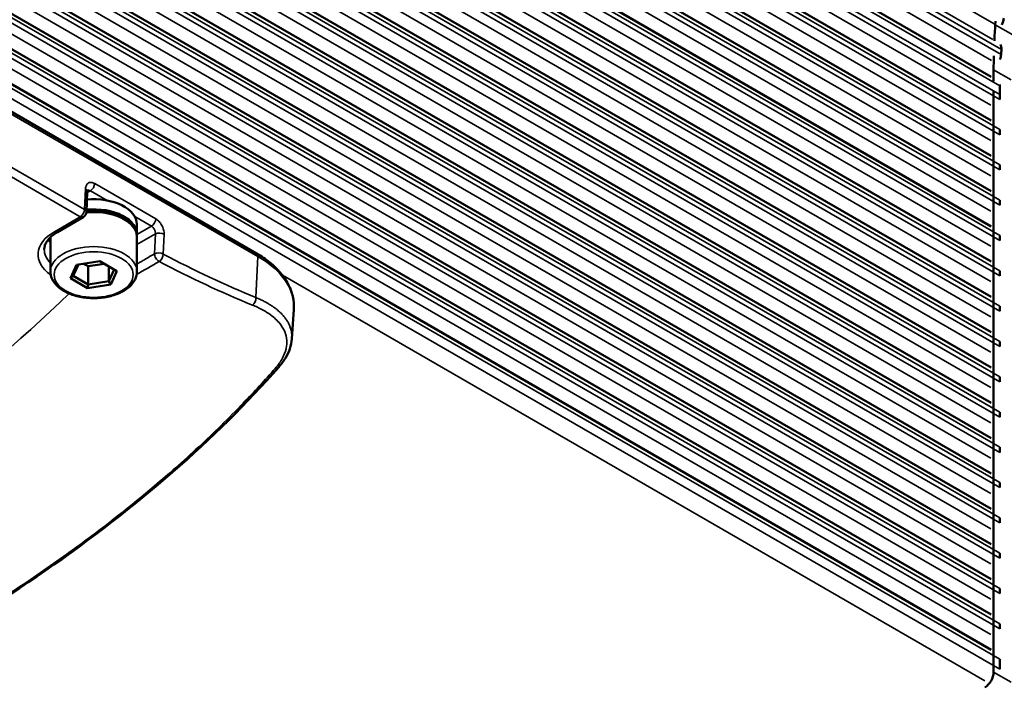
# Paper-space layout 'Sheet_1' of a CAD drawing. Header units: millimetres. Extents: x 0 to 118, y 0 to 118.
# Tile 150 of 206: x 97.92 to 101.06, y 20.04 to 22.15. Entities that reach past the tile are written whole.
import ezdxf

# ---------------------------------------------------------------- set-up
doc = ezdxf.new("R2010")
doc.units = ezdxf.units.MM
doc.layers.add('Visible (ANSI)', color=7, linetype='Continuous', lineweight=50)
doc.layers.add('Visible Narrow (ANSI)', color=7, linetype='Continuous', lineweight=35)

psp = doc.layouts.new('Sheet_1')

# ---------------------------------------------------------------- linework, layer by layer
at = {"layer": 'Visible (ANSI)'}
for p, q in [((101.01829, 21.9664), (85.47545, 30.94006)), ((101.01808, 21.82687), (85.47545, 30.80041)), ((101.01808, 21.71436), (85.47545, 30.6879)), ((101.01808, 21.60185), (85.47545, 30.57539)), ((101.01808, 21.48934), (85.47545, 30.46288)), ((101.01808, 21.37683), (85.47545, 30.35037)), ((101.01808, 21.26432), (85.47545, 30.23786)), ((101.01808, 21.15181), (85.47545, 30.12535)), ((101.01808, 21.0393), (85.47545, 30.01284)), ((101.01808, 20.92679), (85.47545, 29.90033)), ((101.01808, 20.81428), (85.47545, 29.78782)), ((101.01808, 20.70177), (85.47545, 29.67532)), ((101.01808, 20.58927), (85.47545, 29.56281)), ((101.01808, 20.47676), (85.47545, 29.4503)), ((101.01808, 20.36425), (85.47545, 29.33779)), ((101.01808, 20.25174), (85.47545, 29.22528)), ((101.01808, 20.13923), (85.47545, 29.11277)), ((87.81547, 27.67387), (98.67656, 21.40322)), ((100.6917, 22.14128), (100.6917, 22.14128)), ((101.03236, 22.14322), (101.03153, 22.13182)), ((101.02623, 21.95221), (101.02623, 21.98868)), ((101.02623, 21.94814), (101.02623, 21.94814)), ((101.02623, 20.06817), (101.02623, 21.9203)), ((101.04572, 21.90905), (101.04572, 21.89403)), ((101.04572, 21.79759), (101.04572, 21.78152)), ((101.04572, 21.68509), (101.04572, 21.66901)), ((98.13718, 21.60089), (98.13426, 21.53492)), ((101.04572, 21.57258), (101.04572, 21.5565)), ((98.12444, 21.51874), (98.04201, 21.47115)), ((98.29523, 21.46408), (98.29523, 21.49623)), ((98.01964, 21.34515), (98.01964, 21.45444)), ((98.29523, 21.34515), (98.29523, 21.45444)), ((101.04572, 21.46007), (101.04572, 21.44399)), ((98.17732, 21.37834), (98.10313, 21.36686)), ((98.23163, 21.34698), (98.17732, 21.37834)), ((98.10313, 21.36686), (98.08325, 21.32403)), ((98.10869, 21.36772), (98.09203, 21.33181)), ((98.13991, 21.36203), (98.12554, 21.37033)), ((98.19169, 21.37004), (98.13991, 21.36203)), ((98.13991, 21.36203), (98.13991, 21.30417)), ((98.20532, 21.36217), (98.20532, 21.31429)), ((98.20532, 21.31429), (98.22285, 21.35205)), ((98.21175, 21.30415), (98.23163, 21.34698)), ((101.04572, 21.34756), (101.04572, 21.33148)), ((98.08325, 21.32403), (98.09203, 21.33181)), ((98.08325, 21.32403), (98.13756, 21.29267)), ((98.09203, 21.33181), (98.13991, 21.30417)), ((98.13991, 21.30417), (98.20532, 21.31429)), ((98.21175, 21.30415), (98.20532, 21.31429)), ((98.13756, 21.29267), (98.13991, 21.30417)), ((98.13756, 21.29267), (98.21175, 21.30415)), ((98.78928, 21.13031), (98.79534, 21.22467)), ((101.04572, 21.23505), (101.04572, 21.21898)), ((101.04572, 21.12254), (101.04572, 21.10647)), ((101.04572, 21.01003), (101.04572, 20.99396)), ((101.04572, 20.89752), (101.04572, 20.88145)), ((101.04572, 20.78501), (101.04572, 20.76894)), ((101.04572, 20.6725), (101.04572, 20.65643)), ((101.04572, 20.55999), (101.04572, 20.54392)), ((101.04572, 20.44748), (101.04572, 20.43141)), ((101.04572, 20.33497), (101.04572, 20.3189)), ((101.04572, 20.22246), (101.04572, 20.20639)), ((101.04572, 20.10995), (101.04572, 20.07781))]:
    psp.add_line(p, q, dxfattribs=at)
psp.add_arc((98.1146, 21.53579), 0.01969, 300, 357.4676, dxfattribs=at)
for centre, major_axis, start_param, end_param in [((102.41817, 22.79232), (-0.98425, -1.70477), 5.4105207, 5.4415555), ((101.03067, 22.14063), (0.01969, 0.0341), 4.7909509, 5.3797294), ((101.02334, 22.03975), (0.01969, 0.0341), 5.4106535, 5.986463), ((102.41817, 22.79232), (-0.98425, -1.70478), 5.4599559, 5.4599845), ((101.02218, 22.02364), (0.01969, 0.0341), 4.9699171, 5.411973), ((102.43766, 22.71269), (0.98425, 1.70477), 2.2684656, 2.2780819), ((102.41817, 22.79232), (-0.98425, -1.70477), 5.4706516, 5.4977871), ((101.01809, 21.92106), (0.01969, 0.0341), 5.4866298, 5.6208663), ((102.43766, 22.71269), (-0.98425, -1.70477), 5.480615, 5.4977871), ((98.15744, 21.49623), (0.1378, 0), 0, 1.7268139), ((98.15744, 21.46408), (0.1378, 0), 6.2249365, 8.0204961), ((100.99839, 20.05209), (-0.01969, -0.0341), 0.7853982, 2.3561945)]:
    psp.add_ellipse(centre, major_axis=major_axis, ratio=0.5773503, start_param=start_param, end_param=end_param, dxfattribs=at)
for points, knots in [([(98.13787, 21.6045), (98.13787, 21.6045), (98.13778, 21.60434), (98.1375, 21.6035), (98.1373, 21.60259), (98.1372, 21.60123), (98.13719, 21.60106), (98.13718, 21.60089)], [0.026911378, 0.026911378, 0.026911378, 0.026911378, 0.039186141, 0.039186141, 0.055673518, 0.055673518, 0.057864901, 0.057864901, 0.057864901, 0.057864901]), ([(98.13439, 21.53783), (98.14186, 21.53859), (98.14942, 21.53897), (98.17166, 21.53902), (98.18632, 21.53763), (98.2143, 21.53214), (98.22759, 21.52802), (98.25156, 21.51728), (98.26222, 21.51064), (98.2795, 21.49528), (98.28621, 21.48656), (98.29355, 21.46981), (98.29523, 21.46214), (98.29523, 21.45444)], [3.7526534, 3.7526534, 3.7526534, 3.7526534, 3.9236513, 3.9236513, 4.2548898, 4.2548898, 4.5872356, 4.5872356, 4.9218198, 4.9218198, 5.2500938, 5.2500938, 5.4977871, 5.4977871, 5.4977871, 5.4977871]), ([(98.04201, 21.47115), (98.03622, 21.46781), (98.03098, 21.46425), (98.02173, 21.4569), (98.01772, 21.4531), (98.01097, 21.44545), (98.00823, 21.44161), (98.00397, 21.43403), (98.00244, 21.43031), (98.00044, 21.42301), (97.99996, 21.41944), (97.99996, 21.41587)], [0, 0, 0, 0, 0.15707963, 0.15707963, 0.31415927, 0.31415927, 0.4712389, 0.4712389, 0.62831853, 0.62831853, 0.78539816, 0.78539816, 0.78539816, 0.78539816]), ([(98.67656, 21.40322), (98.69183, 21.3944), (98.70594, 21.3848), (98.73147, 21.3642), (98.74289, 21.35319), (98.76266, 21.32994), (98.77101, 21.3177), (98.78426, 21.29224), (98.78916, 21.27902), (98.79514, 21.25206), (98.79622, 21.23833), (98.79534, 21.22467)], [1.57079633, 1.57079633, 1.57079633, 1.57079633, 1.73528924, 1.73528924, 1.89978215, 1.89978215, 2.06427505, 2.06427505, 2.22876796, 2.22876796, 2.39326087, 2.39326087, 2.39326087, 2.39326087]), ([(98.29523, 21.34515), (98.29523, 21.3366), (98.29315, 21.32808), (98.28513, 21.31167), (98.27894, 21.30386), (98.26271, 21.28933), (98.25233, 21.28277), (98.22868, 21.27194), (98.21535, 21.26773), (98.1873, 21.26208), (98.1726, 21.26063), (98.14322, 21.26057), (98.12855, 21.26195), (98.10058, 21.26745), (98.08728, 21.27156), (98.06331, 21.28231), (98.05265, 21.28895), (98.03537, 21.30431), (98.02866, 21.31303), (98.02132, 21.32978), (98.01964, 21.33745), (98.01964, 21.34515)], [5.4977871, 5.4977871, 5.4977871, 5.4977871, 5.7729575, 5.7729575, 6.0701651, 6.0701651, 6.3982324, 6.3982324, 6.7328473, 6.7328473, 7.065244, 7.065244, 7.3964824, 7.3964824, 7.7288283, 7.7288283, 8.0634125, 8.0634125, 8.3916865, 8.3916865, 8.6393798, 8.6393798, 8.6393798, 8.6393798]), ([(98.7893, 21.13065), (98.78804, 21.10989), (98.7807, 21.08879), (98.76255, 21.05921), (98.75546, 21.04973), (98.74729, 21.04045)], [0, 0, 0, 0, 0.27862243, 0.27862243, 0.41352779, 0.41352779, 0.41352779, 0.41352779]), ([(98.74733, 21.04049), (98.54562, 20.8116), (98.29436, 20.59284), (97.71447, 20.19248), (97.38232, 20.00801), (96.72234, 19.71276), (96.40114, 19.59335), (96.06566, 19.49161)], [0, 0, 0, 0, 3.472248, 3.472248, 6.928875, 6.928875, 9.7775259, 9.7775259, 9.7775259, 9.7775259])]:
    psp.add_open_spline(points, degree=3, knots=knots, dxfattribs=at)
psp.add_open_spline([(98.01964, 21.45444), (98.01964, 21.45455), (98.01964, 21.45465), (98.01964, 21.45476)], degree=3, dxfattribs=at)
at = {"layer": 'Visible Narrow (ANSI)'}
for p, q in [((101.02755, 22.13532), (85.48083, 31.11123)), ((85.46131, 31.05371), (101.05107, 22.05296)), ((85.47774, 31.06046), (101.02389, 22.08489)), ((85.46019, 31.03766), (101.04995, 22.03691)), ((101.01906, 22.01834), (85.47562, 30.99235)), ((85.45617, 30.93752), (101.04592, 21.93677)), ((101.04572, 21.90905), (85.45596, 30.9098)), ((85.45596, 30.89478), (101.04572, 21.89403)), ((85.47545, 30.84854), (101.01681, 21.87573)), ((101.04572, 21.79759), (85.45596, 30.79834)), ((85.45596, 30.78227), (101.04572, 21.78152)), ((85.47545, 30.73603), (101.01681, 21.76322)), ((101.04572, 21.68509), (85.45596, 30.68584)), ((85.45596, 30.66976), (101.04572, 21.66901)), ((85.47545, 30.62352), (101.01681, 21.65071)), ((101.04572, 21.57258), (85.45596, 30.57333)), ((85.45596, 30.55725), (101.04572, 21.5565)), ((85.47545, 30.51101), (101.01681, 21.5382)), ((101.04572, 21.46007), (85.45596, 30.46082)), ((85.45596, 30.44474), (101.04572, 21.44399)), ((85.47545, 30.3985), (101.01681, 21.42569)), ((101.04572, 21.34756), (85.45596, 30.34831)), ((85.45596, 30.33223), (101.04572, 21.33148)), ((85.47545, 30.28599), (101.01681, 21.31318)), ((101.04572, 21.23505), (85.45596, 30.2358)), ((85.45596, 30.21972), (101.04572, 21.21898)), ((85.47545, 30.17348), (101.01681, 21.20068)), ((101.04572, 21.12254), (85.45596, 30.12329)), ((85.45596, 30.10722), (101.04572, 21.10647)), ((85.47545, 30.06097), (101.01681, 21.08817)), ((101.04572, 21.01003), (85.45596, 30.01078)), ((85.45596, 29.99471), (101.04572, 20.99396)), ((85.47545, 29.94846), (101.01681, 20.97566)), ((101.04572, 20.89752), (85.45596, 29.89827)), ((85.45596, 29.8822), (101.04572, 20.88145)), ((85.47545, 29.83595), (101.01681, 20.86315)), ((101.04572, 20.78501), (85.45596, 29.78576)), ((85.45596, 29.76969), (101.04572, 20.76894)), ((85.47545, 29.72344), (101.01681, 20.75064)), ((101.04572, 20.6725), (85.45596, 29.67325)), ((85.45596, 29.65718), (101.04572, 20.65643)), ((85.47545, 29.61093), (101.01681, 20.63813)), ((101.04572, 20.55999), (85.45596, 29.56074)), ((85.45596, 29.54467), (101.04572, 20.54392)), ((85.47545, 29.49843), (101.01681, 20.52562)), ((101.04572, 20.44748), (85.45596, 29.44823)), ((85.45596, 29.43216), (101.04572, 20.43141)), ((85.47545, 29.38592), (101.01681, 20.41311)), ((101.04572, 20.33497), (85.45596, 29.33572)), ((85.45596, 29.31965), (101.04572, 20.3189)), ((85.47545, 29.27341), (101.01681, 20.3006)), ((101.04572, 20.22246), (85.45596, 29.22321)), ((85.45596, 29.20714), (101.04572, 20.20639)), ((85.47545, 29.1609), (101.01681, 20.18809)), ((101.04572, 20.10995), (85.45596, 29.1107)), ((85.45596, 29.07856), (101.04572, 20.07781)), ((98.68062, 21.39335), (87.81953, 27.66401)), ((95.03838, 23.32705), (98.1285, 21.54297)), ((98.1146, 21.51971), (95.02448, 23.30379)), ((101.03153, 22.13182), (101.08721, 22.09968)), ((101.08191, 21.95654), (101.02623, 21.98868)), ((98.16071, 21.62586), (98.35558, 21.51335)), ((98.1285, 21.54297), (98.13141, 21.60895)), ((98.14681, 21.6026), (98.137, 21.59694)), ((98.2, 21.5719), (98.14681, 21.6026)), ((98.03216, 21.47212), (98.1146, 21.51971)), ((98.34168, 21.4901), (98.28849, 21.5208)), ((98.29523, 21.46327), (98.34168, 21.4901)), ((98.35414, 21.46514), (98.29523, 21.43113)), ((98.35414, 21.46514), (98.35135, 21.40197)), ((98.38196, 21.46429), (98.37917, 21.40112)), ((98.35135, 21.40194), (98.35135, 21.40189)), ((98.67483, 21.26244), (98.68062, 21.39335)), ((100.99839, 20.04084), (98.7592, 21.33364)), ((101.02623, 20.06817), (101.08191, 20.03602))]:
    psp.add_line(p, q, dxfattribs=at)
for centre, major_axis, ratio, start_param, end_param in [((98.14681, 21.61868), (-0.00984, -0.01705), 0.5773503, 0.7853982, 2.3038658), ((98.11751, 21.60176), (0.01967, -0.00087), 0.5463429, 0, 0.8102114), ((98.1146, 21.53579), (0.00984, 0.01705), 0.5773503, 3.9269908, 5.4454273), ((98.1146, 21.53579), (0.01967, -0.00087), 0.5463429, 0, 0.8102426), ((98.15744, 21.45444), (0.1378, 0), 0.5773503, 0, 1.7412796), ((98.1146, 21.53579), (0.00984, -0.01705), 0.5773503, 5.4977871, 6.2831853), ((98.34168, 21.50617), (0.00984, 0.01705), 0.5773503, 3.9269908, 5.4454597), ((98.15744, 21.39979), (-0.17717, 0), 0.5773503, 5.4977871, 6.9717923), ((98.03216, 21.48819), (0.00984, -0.01705), 0.5773503, 5.4977871, 6.2831853), ((98.36806, 21.45711), (-0.01967, 0.00087), 0.5463429, 3.9518676, 5.5226315), ((98.15744, 21.48016), (-0.15748, 0), 0.5773503, 0.386038, 0.5053605), ((98.15744, 21.45444), (-0.1378, 0), 0.5773503, 6.2791588, 6.2831853), ((98.15744, 21.41587), (-0.15748, 0), 0.5773503, 0, 0.5053605), ((98.15744, 21.34515), (-0.1378, 0), 0.5773503, 3.1415927, 6.2831853), ((98.36527, 21.39393), (0.01967, -0.00087), 0.5463429, 0.8102523, 2.3809315), ((98.03344, 55.16401), (20.82657, 36.04814), 0.5771494, 3.9363686, 3.9387998), ((98.36527, 21.39394), (-0.01001, 0.01695), 0.5705915, 0.7846184, 2.3862014), ((98.36527, 21.39393), (0.00921, 0.0174), 0.5985975, 3.9304901, 5.4237208), ((98.40433, 24.95947), (1.92987, -3.73374), 0.6067582, 5.5647916, 5.6647122), ((98.41715, 24.9661), (-1.92086, 3.7163), 0.6067582, 2.4231972, 2.5231195), ((98.66672, 21.38617), (0.00984, 0.01705), 0.5773503, 5.4454273, 6.2831853), ((98.403, 21.23307), (0.39262, 0), 0.5773503, 6.2461189, 7.0685835), ((91.7197, 23.46916), (-7.40904, 0), 0.5773503, 2.1021473, 2.6029854), ((98.66093, 21.25525), (0.00744, 0.01822), 0.6476454, 3.8751145, 5.3618571)]:
    psp.add_ellipse(centre, major_axis=major_axis, ratio=ratio, start_param=start_param, end_param=end_param, dxfattribs=at)
psp.add_ellipse((98.15744, 21.3355), major_axis=(0.12598, 0), ratio=0.5773503, dxfattribs=at)
for points, knots in [([(98.13141, 21.60895), (98.13161, 21.61347), (98.13342, 21.62094), (98.14007, 21.62849), (98.14976, 21.6304), (98.15688, 21.62807), (98.16071, 21.62586)], [0.0000478, 0.0000478, 0.0000478, 0.0000478, 0.25, 0.5, 0.75, 1, 1, 1, 1]), ([(98.13762, 21.60385), (98.13778, 21.60392), (98.13795, 21.60397), (98.13811, 21.60403), (98.13879, 21.60424), (98.1395, 21.60437), (98.14024, 21.60441), (98.14093, 21.60444), (98.14165, 21.6044), (98.14237, 21.60427), (98.14308, 21.60415), (98.14381, 21.60395), (98.14454, 21.60368), (98.1453, 21.6034), (98.14606, 21.60304), (98.14681, 21.6026)], [0.56095897, 0.56095897, 0.56095897, 0.56095897, 0.58743566, 0.58743566, 0.58743566, 0.69586878, 0.69586878, 0.69586878, 0.79701373, 0.79701373, 0.79701373, 0.89647135, 0.89647135, 0.89647135, 1, 1, 1, 1]), ([(98.35558, 21.51335), (98.35938, 21.51116), (98.36629, 21.50542), (98.37537, 21.49272), (98.38108, 21.47801), (98.38216, 21.46883), (98.38196, 21.46429)], [0, 0, 0, 0, 0.25, 0.5, 0.75, 0.9999507, 0.9999507, 0.9999507, 0.9999507]), ([(98.34168, 21.4901), (98.34294, 21.48937), (98.34418, 21.48844), (98.34535, 21.48733), (98.3464, 21.48634), (98.3474, 21.48521), (98.34832, 21.48398), (98.34913, 21.48289), (98.34988, 21.48172), (98.35055, 21.4805), (98.35074, 21.48015), (98.35093, 21.4798), (98.35111, 21.47944), (98.35148, 21.4787), (98.35182, 21.47793), (98.35213, 21.47716), (98.35255, 21.47613), (98.3529, 21.47508), (98.3532, 21.47403), (98.35348, 21.47303), (98.3537, 21.47203), (98.35387, 21.47104), (98.35403, 21.47005), (98.35414, 21.46907), (98.35419, 21.46811), (98.35424, 21.46709), (98.35423, 21.4661), (98.35414, 21.46514)], [0, 0, 0, 0, 0.1718433, 0.1718433, 0.1718433, 0.3254292, 0.3254292, 0.3254292, 0.4613187, 0.4613187, 0.4613187, 0.5, 0.5, 0.5, 0.5808211, 0.5808211, 0.5808211, 0.6884885, 0.6884885, 0.6884885, 0.7902565, 0.7902565, 0.7902565, 0.89205, 0.89205, 0.89205, 1, 1, 1, 1]), ([(98.35135, 21.40189), (98.3502, 21.40113), (98.34905, 21.40045), (98.3479, 21.39978), (98.33988, 21.39506), (98.33186, 21.39042), (98.32383, 21.38573), (98.32154, 21.38439), (98.31925, 21.38304), (98.31695, 21.38169), (98.31523, 21.38068), (98.31351, 21.37967), (98.31179, 21.37865), (98.30663, 21.37561), (98.30147, 21.37256), (98.29631, 21.36952), (98.29595, 21.3693), (98.29559, 21.36909), (98.29523, 21.36888)], [0, 0, 0, 0, 0.04166667, 0.04166667, 0.04166667, 0.33333333, 0.33333333, 0.33333333, 0.41666667, 0.41666667, 0.41666667, 0.47916667, 0.47916667, 0.47916667, 0.66666667, 0.66666667, 0.66666667, 0.67973944, 0.67973944, 0.67973944, 0.67973944]), ([(98.7893, 21.13065), (98.78932, 21.13101), (98.78934, 21.13137), (98.78936, 21.13172), (98.78946, 21.13373), (98.7895, 21.13574), (98.78947, 21.13777), (98.78945, 21.1393), (98.78939, 21.14083), (98.78929, 21.14238), (98.7892, 21.1437), (98.78909, 21.14502), (98.78894, 21.14635), (98.78873, 21.14832), (98.78845, 21.15031), (98.7881, 21.15231), (98.78775, 21.15428), (98.78734, 21.15627), (98.78686, 21.15827), (98.78637, 21.16025), (98.78582, 21.16224), (98.7852, 21.16423), (98.78458, 21.16621), (98.78389, 21.16818), (98.78313, 21.17014), (98.78292, 21.1707), (98.7827, 21.17126), (98.78247, 21.17182), (98.78167, 21.17378), (98.7808, 21.17574), (98.77988, 21.17766), (98.77895, 21.17961), (98.77795, 21.18152), (98.7769, 21.18341), (98.77584, 21.18532), (98.77471, 21.18721), (98.77355, 21.18905), (98.77248, 21.19072), (98.77139, 21.19236), (98.77026, 21.19396), (98.76899, 21.19576), (98.76768, 21.19752), (98.76633, 21.19923), (98.76548, 21.20032), (98.76461, 21.20138), (98.76373, 21.20244), (98.76231, 21.20414), (98.76084, 21.20581), (98.75934, 21.20744), (98.75782, 21.20909), (98.75626, 21.21071), (98.75466, 21.2123), (98.75304, 21.21391), (98.75138, 21.21549), (98.74967, 21.21705), (98.74796, 21.21861), (98.7462, 21.22016), (98.74439, 21.22169), (98.74259, 21.2232), (98.74073, 21.22471), (98.73881, 21.22621), (98.73693, 21.22768), (98.73498, 21.22914), (98.73296, 21.23061), (98.73175, 21.23149), (98.7305, 21.23238), (98.72923, 21.23326), (98.72634, 21.23527), (98.72332, 21.23726), (98.72017, 21.23925), (98.71747, 21.24094), (98.71467, 21.24263), (98.71179, 21.2443), (98.70843, 21.24624), (98.70494, 21.24816), (98.70134, 21.25004), (98.69774, 21.25193), (98.69403, 21.25378), (98.69021, 21.25559), (98.6864, 21.2574), (98.68249, 21.25917), (98.67848, 21.26089), (98.67727, 21.26141), (98.67605, 21.26192), (98.67483, 21.26244)], [0.3332738, 0.3332738, 0.3332738, 0.3332738, 0.33788791, 0.33788791, 0.33788791, 0.36381029, 0.36381029, 0.36381029, 0.38335506, 0.38335506, 0.38335506, 0.4, 0.4, 0.4, 0.42453574, 0.42453574, 0.42453574, 0.44878632, 0.44878632, 0.44878632, 0.4729375, 0.4729375, 0.4729375, 0.4970317, 0.4970317, 0.4970317, 0.50388689, 0.50388689, 0.50388689, 0.5281656, 0.5281656, 0.5281656, 0.55260533, 0.55260533, 0.55260533, 0.57744718, 0.57744718, 0.57744718, 0.6, 0.6, 0.6, 0.62544225, 0.62544225, 0.62544225, 0.64156451, 0.64156451, 0.64156451, 0.66767448, 0.66767448, 0.66767448, 0.69410728, 0.69410728, 0.69410728, 0.7207969, 0.7207969, 0.7207969, 0.7474987, 0.7474987, 0.7474987, 0.77398307, 0.77398307, 0.77398307, 0.8, 0.8, 0.8, 0.81571731, 0.81571731, 0.81571731, 0.85151528, 0.85151528, 0.85151528, 0.88218759, 0.88218759, 0.88218759, 0.91793565, 0.91793565, 0.91793565, 0.95364635, 0.95364635, 0.95364635, 0.98926848, 0.98926848, 0.98926848, 0.99999946, 0.99999946, 0.99999946, 0.99999946]), ([(98.6633, 21.23849), (98.68302, 21.23055), (98.70051, 21.2214), (98.71537, 21.2113), (98.7285, 21.20237), (98.73958, 21.1927), (98.74839, 21.18242), (98.7562, 21.17331), (98.76223, 21.16372), (98.76639, 21.15375), (98.77013, 21.14478), (98.77236, 21.1355), (98.77301, 21.126), (98.77357, 21.11795), (98.77301, 21.10975), (98.77132, 21.10145), (98.77113, 21.10051), (98.77092, 21.09957), (98.7707, 21.09864), (98.76843, 21.08893), (98.76463, 21.07911), (98.75934, 21.06928), (98.75342, 21.0583), (98.74564, 21.04731), (98.73611, 21.03649)], [0, 0, 0, 0, 0.1812614, 0.1812614, 0.1812614, 0.3415381, 0.3415381, 0.3415381, 0.4834845, 0.4834845, 0.4834845, 0.6113652, 0.6113652, 0.6113652, 0.7198418, 0.7198418, 0.7198418, 0.7320649, 0.7320649, 0.7320649, 0.8585955, 0.8585955, 0.8585955, 1, 1, 1, 1]), ([(98.73611, 21.03649), (98.70339, 20.99932), (98.66939, 20.96245), (98.63416, 20.92589), (98.61122, 20.9021), (98.58776, 20.87844), (98.56378, 20.85493), (98.51734, 20.8094), (98.46894, 20.76441), (98.41866, 20.72001), (98.39631, 20.70027), (98.37359, 20.68066), (98.3505, 20.66115), (98.27655, 20.5987), (98.19881, 20.53746), (98.11748, 20.47756), (98.1057, 20.46889), (98.09385, 20.46024), (98.08192, 20.45163), (98.02664, 20.41169), (97.96975, 20.37237), (97.91131, 20.33369), (97.85913, 20.29917), (97.80571, 20.26517), (97.75109, 20.23171), (97.71448, 20.20929), (97.67732, 20.1871), (97.63965, 20.16518), (97.63344, 20.16156), (97.62722, 20.15795), (97.62098, 20.15435)], [0, 0, 0, 0, 0.115692, 0.115692, 0.115692, 0.1909995, 0.1909995, 0.1909995, 0.3368344, 0.3368344, 0.3368344, 0.4016439, 0.4016439, 0.4016439, 0.6091953, 0.6091953, 0.6091953, 0.6392469, 0.6392469, 0.6392469, 0.7785359, 0.7785359, 0.7785359, 0.9028892, 0.9028892, 0.9028892, 0.986258, 0.986258, 0.986258, 1, 1, 1, 1]), ([(98.73612, 21.03649), (98.73735, 21.0364), (98.7413, 21.03646), (98.74483, 21.03806), (98.74685, 21.03995), (98.74729, 21.04045)], [0.00033589, 0.00033589, 0.00033589, 0.00033589, 0.15043998, 0.49950792, 0.60968512, 0.60968512, 0.60968512, 0.60968512])]:
    psp.add_open_spline(points, degree=3, knots=knots, dxfattribs=at)

doc.saveas('drawing.dxf')
